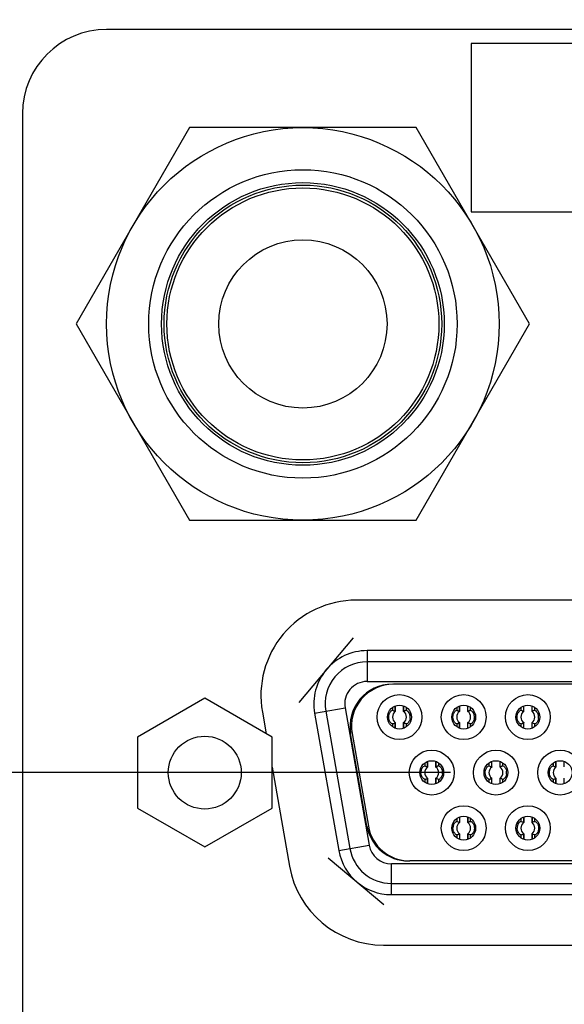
# Model space of a CAD drawing. Header units: millimetres. Extents: x 0 to 3360, y 0 to 2376.
# Tile 9 of 144: x 264 to 277, y 645 to 668. Entities that reach past the tile are written whole.
import ezdxf

# ---------------------------------------------------------------- set-up
doc = ezdxf.new("R2010")
doc.units = ezdxf.units.MM
doc.header["$LTSCALE"] = 184.8
doc.linetypes.add('CENTER', pattern=[0.6, 0.375, -0.075, 0.075, -0.075])
doc.layers.get('0').update_dxf_attribs({"linetype": 'CONTINUOUS'})
for name, color, linetype in [('02___PRT_ALL_AXES', 7, 'CONTINUOUS'), ('AXIS', 7, 'CONTINUOUS'), ('DRIV_DIM', 7, 'CONTINUOUS'), ('ROUND', 7, 'CONTINUOUS')]:
    doc.layers.add(name, color=color, linetype=linetype)
doc.styles.get("Standard").update_dxf_attribs({"font": 'txt', "width": 0.8})
doc.dimstyles.new('DIMSTYLE_12', dxfattribs={"dimtxt": 19, "dimasz": 9, "dimexe": 2, "dimexo": 1.5, "dimgap": 9.5, "dimtad": 1, "dimdec": 3, "dimlfac": 1.5, "dimdsep": 46, "dimtxsty": 'STANDARD', "dimblk": 'OPEN', "dimblk1": 'OPEN', "dimblk2": 'OPEN', "dimcen": 0.09, "dimadec": 3, "dimazin": 2, "dimtp": 0.5, "dimtm": 0.5, "dimtfac": 1, "dimtdec": 3, "dimtofl": 0, "dimtmove": 0, "dimatfit": 3, "dimldrblk": 'OPEN', "dimfxl": 1, "dimtolj": 1, "dimarcsym": 0})
doc.dimstyles.new('DIMSTYLE_13', dxfattribs={"dimtxt": 19, "dimasz": 9, "dimexe": 2, "dimexo": 1.5, "dimtad": 1, "dimdec": 3, "dimlfac": 1.5, "dimdsep": 46, "dimtxsty": 'STANDARD', "dimblk": 'OPEN', "dimblk1": 'OPEN', "dimblk2": 'OPEN', "dimcen": 0.09, "dimadec": 3, "dimazin": 2, "dimtp": 0.8, "dimtm": 0.8, "dimtfac": 1, "dimtdec": 3, "dimtofl": 0, "dimtmove": 0, "dimatfit": 3, "dimldrblk": 'OPEN', "dimfxl": 1, "dimtolj": 1, "dimarcsym": 0})

# ---------------------------------------------------------------- blocks, each defined once
blk = doc.blocks.new('*D47')
at = {"layer": 'DRIV_DIM', "color": 2, "linetype": 'CONTINUOUS'}
for p, q in [((881.982, 908.101), (934.02, 951.767)), ((259.174, 650.022), (104.984, 650.022))]:
    blk.add_line(p, q, dxfattribs=at)
for points in [[(924.358, 955.369), (932.488, 950.481), (928.916, 959.27)], [(104.071, 659.051), (106.984, 650.022), (110.07, 658.993)]]:
    blk.add_lwpolyline(points, dxfattribs=at)
for start, end in [(40, 110), (110, 180)]:
    blk.add_arc((574.415, 650.022), 467.431, start, end, dxfattribs=at)
blk = doc.blocks.new('_OPEN')
at = {"color": 0, "linetype": 'BYBLOCK'}
for p, q in [((0, 0), (-1, 0.3333)), ((-1, -0.3333), (0, 0)), ((-1, 0), (0, 0))]:
    blk.add_line(p, q, dxfattribs=at)
blk = doc.blocks.new('*D48')
at = {"layer": 'DRIV_DIM', "color": 2, "linetype": 'CONTINUOUS'}
for p, q in [((124.674, 650.022), (104.984, 650.022)), ((881.982, 391.943), (934.02, 348.278))]:
    blk.add_line(p, q, dxfattribs=at)
for points in [[(110.07, 641.051), (106.984, 650.022), (104.071, 640.994)], [(928.916, 340.774), (932.488, 349.563), (924.358, 344.675)]]:
    blk.add_lwpolyline(points, dxfattribs=at)
for start, end in [(180, 250), (250, 320)]:
    blk.add_arc((574.415, 650.022), 467.431, start, end, dxfattribs=at)
blk = doc.blocks.new('*D52')
at = {"layer": 'DRIV_DIM', "color": 2, "linetype": 'CONTINUOUS'}
blk.add_line((209.585, 814.03), (574.415, 650.022), dxfattribs=at)
at = {"layer": 'DRIV_DIM', "color": 2, "linetype": 'CONTINUOUS', "xscale": 9, "yscale": 9, "zscale": 9, "rotation": 155.7939053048}
blk.add_blockref('_OPEN', (209.585, 814.03), dxfattribs=at)

msp = doc.modelspace()

# ---------------------------------------------------------------- linework, layer by layer
at = {"color": 7, "linetype": 'CONTINUOUS'}
for p, q in [((275.08179, 667.35544), (275.08179, 663.35544)), ((279.08179, 667.35544), (275.08179, 667.35544)), ((275.08179, 663.35544), (279.08179, 663.35544)), ((296.19513, 652.65544), (272.60846, 652.65544)), ((295.56846, 652.1221), (273.23513, 652.1221)), ((268.74846, 651.78877), (267.14846, 650.86501)), ((270.34846, 650.86501), (268.74846, 651.78877)), ((271.62365, 651.48179), (272.19965, 648.21512)), ((272.31036, 651.558), (272.31914, 651.52332)), ((272.35784, 651.60207), (272.32717, 651.59282)), ((273.21211, 651.50387), (273.21972, 651.50348)), ((273.27509, 651.60219), (273.27509, 651.47824)), ((273.27872, 651.47601), (273.27872, 651.60378)), ((273.47686, 651.47601), (273.47686, 651.6052)), ((274.73878, 651.50387), (274.74638, 651.50348)), ((274.80176, 651.60219), (274.80176, 651.47824)), ((274.80539, 651.47601), (274.80539, 651.60378)), ((275.00353, 651.47601), (275.00353, 651.6052)), ((276.26545, 651.50387), (276.27305, 651.50348)), ((276.32843, 651.60219), (276.32843, 651.47824)), ((276.33206, 651.47601), (276.33206, 651.60378)), ((276.5302, 651.47601), (276.5302, 651.6052)), ((273.27509, 651.20597), (273.27509, 651.07994)), ((273.27872, 651.07901), (273.27872, 651.2082)), ((273.47686, 651.08043), (273.47686, 651.2082)), ((273.48049, 651.08201), (273.48049, 651.20597)), ((274.80176, 651.20597), (274.80176, 651.07994)), ((274.80539, 651.07901), (274.80539, 651.2082)), ((275.00353, 651.08043), (275.00353, 651.2082)), ((275.00716, 651.08201), (275.00716, 651.20597)), ((276.32843, 651.20597), (276.32843, 651.07994)), ((276.33206, 651.07901), (276.33206, 651.2082)), ((276.5302, 651.08043), (276.5302, 651.2082)), ((276.53383, 651.08201), (276.53383, 651.20597)), ((267.14846, 650.86501), (267.14846, 649.1792)), ((270.34846, 649.1792), (270.34846, 650.86501)), ((272.60491, 648.74846), (272.21699, 650.94846)), ((272.25032, 650.94846), (272.63824, 648.74846)), ((274.04539, 650.15601), (274.04539, 650.28378)), ((274.24353, 650.15601), (274.24353, 650.2852)), ((275.57206, 650.15601), (275.57206, 650.28378)), ((275.7702, 650.15601), (275.7702, 650.2852)), ((277.09872, 650.15601), (277.09872, 650.28378)), ((277.29686, 650.15601), (277.29686, 650.2852)), ((273.97878, 650.18387), (273.98638, 650.18349)), ((274.04176, 650.28219), (274.04176, 650.15824)), ((275.50545, 650.18387), (275.51305, 650.18349)), ((275.56843, 650.28219), (275.56843, 650.15824)), ((277.03211, 650.18387), (277.03972, 650.18349)), ((277.09509, 650.28219), (277.09509, 650.15824)), ((274.04176, 649.88597), (274.04176, 649.75994)), ((274.04539, 649.75901), (274.04539, 649.8882)), ((274.24353, 649.76043), (274.24353, 649.8882)), ((274.24716, 649.76201), (274.24716, 649.88597)), ((275.56843, 649.88597), (275.56843, 649.75994)), ((275.57206, 649.75901), (275.57206, 649.8882)), ((275.7702, 649.76043), (275.7702, 649.8882)), ((275.77383, 649.76201), (275.77383, 649.88597)), ((277.09509, 649.88597), (277.09509, 649.75994)), ((277.09872, 649.75901), (277.09872, 649.8882)), ((277.29686, 649.76043), (277.29686, 649.8882)), ((267.14846, 649.1792), (268.74846, 648.25544)), ((268.74846, 648.25544), (270.34846, 649.1792)), ((274.80176, 648.96427), (274.80176, 648.83824)), ((274.80539, 648.9652), (274.80539, 648.83601)), ((275.00353, 648.96378), (275.00353, 648.83601)), ((275.00716, 648.83824), (275.00716, 648.96219)), ((276.32843, 648.96427), (276.32843, 648.83824)), ((276.33206, 648.9652), (276.33206, 648.83601)), ((276.5302, 648.96378), (276.5302, 648.83601)), ((276.53383, 648.83824), (276.53383, 648.96219)), ((274.80539, 648.5682), (274.80539, 648.44043)), ((275.00353, 648.5682), (275.00353, 648.43901)), ((275.00716, 648.43994), (275.00716, 648.56597)), ((275.07014, 648.54034), (275.06254, 648.54072)), ((276.33206, 648.5682), (276.33206, 648.44043)), ((276.5302, 648.5682), (276.5302, 648.43901)), ((276.53383, 648.43994), (276.53383, 648.56597)), ((276.59681, 648.54034), (276.5892, 648.54072)), ((295.18054, 647.9221), (273.62305, 647.9221)), ((273.18446, 647.38877), (295.61913, 647.38877))]:
    msp.add_line(p, q, dxfattribs=at)
at = {"color": 7, "linetype": 'CONTINUOUS', "true_color": 0xffa9ff}
for p, q in [((272.27393, 653.22734), (270.98213, 651.68783)), ((296.19513, 652.9221), (272.60846, 652.9221)), ((271.36104, 651.43548), (271.93704, 648.16882)), ((271.68656, 647.99215), (273.00837, 646.88301)), ((273.18446, 647.1221), (295.61913, 647.1221))]:
    msp.add_line(p, q, dxfattribs=at)
at = {"color": 9, "linetype": 'CONTINUOUS'}
for p, q in [((272.60846, 652.9221), (272.60846, 652.18877)), ((272.60846, 652.18877), (296.19513, 652.18877)), ((271.36104, 651.43548), (272.08323, 651.56282)), ((272.08323, 651.56282), (272.65923, 648.29616)), ((273.21972, 651.50349), (273.21972, 651.57635)), ((273.48029, 651.47814), (273.48029, 651.60432)), ((273.53587, 651.57262), (273.53587, 651.50349)), ((274.74638, 651.50349), (274.74638, 651.57635)), ((275.00696, 651.47814), (275.00696, 651.60432)), ((275.06254, 651.57262), (275.06254, 651.50349)), ((276.27305, 651.50349), (276.27305, 651.57635)), ((276.53362, 651.47814), (276.53362, 651.60432)), ((276.5892, 651.57262), (276.5892, 651.50349)), ((273.21972, 651.11159), (273.21972, 651.18072)), ((273.53587, 651.18072), (273.53587, 651.10786)), ((274.74638, 651.11159), (274.74638, 651.18072)), ((275.06254, 651.18072), (275.06254, 651.10786)), ((276.27305, 651.11159), (276.27305, 651.18072)), ((276.5892, 651.18072), (276.5892, 651.10786)), ((274.24696, 650.15814), (274.24696, 650.28432)), ((275.77362, 650.15814), (275.77362, 650.28432)), ((273.98638, 650.18349), (273.98638, 650.25635)), ((274.30254, 650.25262), (274.30254, 650.18349)), ((275.51305, 650.18349), (275.51305, 650.25635)), ((275.8292, 650.25262), (275.8292, 650.18349)), ((277.03972, 650.18349), (277.03972, 650.25635)), ((273.98638, 649.79159), (273.98638, 649.86072)), ((274.30254, 649.86072), (274.30254, 649.78786)), ((275.51305, 649.79159), (275.51305, 649.86072)), ((275.8292, 649.86072), (275.8292, 649.78786)), ((277.03972, 649.79159), (277.03972, 649.86072)), ((274.74638, 648.86349), (274.74638, 648.93262)), ((275.06254, 648.93635), (275.06254, 648.86349)), ((276.27305, 648.86349), (276.27305, 648.93262)), ((276.5892, 648.93635), (276.5892, 648.86349)), ((274.74638, 648.46786), (274.74638, 648.54072)), ((274.80196, 648.56607), (274.80196, 648.44192)), ((275.06254, 648.54072), (275.06254, 648.47159)), ((276.27305, 648.46786), (276.27305, 648.54072)), ((276.32863, 648.56607), (276.32863, 648.44192)), ((276.5892, 648.54072), (276.5892, 648.47159)), ((271.93704, 648.16882), (272.65923, 648.29616)), ((273.18446, 647.1221), (273.18446, 647.85544)), ((295.61913, 647.85544), (273.18446, 647.85544))]:
    msp.add_line(p, q, dxfattribs=at)
at = {"color": 7, "linetype": 'CONTINUOUS'}
for centre, radius in [((273.37779, 651.3421), 0.53333), ((274.90446, 651.3421), 0.53333), ((276.43113, 651.3421), 0.53333), ((273.37779, 651.3421), 0.28333), ((274.90446, 651.3421), 0.28333), ((276.43113, 651.3421), 0.28333), ((268.74846, 650.0221), 0.86667), ((274.14446, 650.0221), 0.53333), ((275.67113, 650.0221), 0.53333), ((277.19779, 650.0221), 0.53333), ((274.14446, 650.0221), 0.28333), ((275.67113, 650.0221), 0.28333), ((277.19779, 650.0221), 0.28333), ((274.90446, 648.7021), 0.53333), ((276.43113, 648.7021), 0.53333), ((274.90446, 648.7021), 0.28333), ((276.43113, 648.7021), 0.28333)]:
    msp.add_circle(centre, radius, dxfattribs=at)
at = {"color": 9, "linetype": 'CONTINUOUS'}
for centre, radius, start, end in [((272.60846, 651.65544), 1.26667, 90, 190), ((272.60846, 651.65544), 0.53333, 90, 190), ((273.18446, 648.38877), 0.53333, 190, 270), ((273.18446, 648.38877), 1.26667, 190, 270)]:
    msp.add_arc(centre, radius, start, end, dxfattribs=at)
at = {"color": 7, "linetype": 'CONTINUOUS'}
for centre, radius, start, end in [((272.60846, 651.65544), 1, 90, 190), ((273.20179, 651.1221), 1, 90, 190), ((273.23513, 651.1221), 1, 90, 190), ((273.37779, 651.3421), 0.16554, 126.89961, 233.10039), ((273.37779, 651.3421), 0.16554, 306.899851, 53.10039), ((273.85288, 650.72888), 0.83679, 115.031511, 116.439792), ((273.90416, 650.62286), 0.95455, 113.906314, 115.128346), ((273.95147, 650.51184), 1.07521, 112.738443, 113.813384), ((274.90446, 651.3421), 0.16554, 126.89961, 233.10039), ((274.90446, 651.3421), 0.16554, 306.899851, 53.10039), ((275.37954, 650.72888), 0.83679, 115.031511, 116.439792), ((275.43083, 650.62286), 0.95455, 113.906314, 115.128346), ((275.47813, 650.51184), 1.07521, 112.738443, 113.813384), ((276.43113, 651.3421), 0.16554, 126.89961, 233.10039), ((276.43113, 651.3421), 0.16554, 306.899851, 53.10039), ((276.90621, 650.72888), 0.83679, 115.031511, 116.439792), ((276.9575, 650.62286), 0.95455, 113.906314, 115.128346), ((277.0048, 650.51184), 1.07521, 112.738443, 113.813384), ((273.44277, 651.34446), 0.1898, 11.869014, 16.882912), ((273.43149, 651.34209), 0.20133, 0.005242, 11.86957), ((273.4138, 651.34209), 0.21902, 351.458593, 0.003894), ((274.96944, 651.34446), 0.1898, 11.869014, 16.882912), ((274.95815, 651.34209), 0.20133, 0.005242, 11.86957), ((274.94046, 651.34209), 0.21902, 351.458593, 0.003894), ((276.49611, 651.34446), 0.1898, 11.869014, 16.882912), ((276.48482, 651.34209), 0.20133, 0.005242, 11.86957), ((276.46713, 651.34209), 0.21902, 351.458593, 0.003894), ((272.80466, 652.17106), 1.0738, 292.738778, 293.811625), ((272.84928, 652.06607), 0.95973, 293.905432, 295.116852), ((272.90757, 651.94521), 0.82556, 295.013741, 296.43465), ((274.33133, 652.17106), 1.0738, 292.738778, 293.811625), ((274.37594, 652.06607), 0.95973, 293.905432, 295.116852), ((274.43424, 651.94521), 0.82556, 295.013741, 296.43465), ((275.858, 652.17106), 1.0738, 292.738778, 293.811625), ((275.90261, 652.06607), 0.95973, 293.905432, 295.116852), ((275.96091, 651.94521), 0.82556, 295.013741, 296.43465), ((274.14446, 650.0221), 0.16554, 126.89961, 233.10039), ((274.14446, 650.0221), 0.16554, 306.899797, 53.10039), ((274.61991, 649.40815), 0.8376, 115.032987, 116.439906), ((274.67081, 649.30293), 0.95448, 113.907056, 115.129189), ((274.71775, 649.19278), 1.0742, 112.738724, 113.814683), ((274.18056, 650.02211), 0.21893, 359.998816, 8.598672), ((275.67113, 650.0221), 0.16554, 126.89961, 233.10039), ((275.67113, 650.0221), 0.16554, 306.899797, 53.10039), ((276.14657, 649.40815), 0.8376, 115.032987, 116.439906), ((276.19748, 649.30293), 0.95448, 113.907056, 115.129189), ((276.24441, 649.19278), 1.0742, 112.738724, 113.814683), ((275.70722, 650.02211), 0.21893, 359.998816, 8.598672), ((277.19779, 650.0221), 0.16554, 126.89961, 233.10039), ((273.57154, 650.85055), 1.07324, 292.738801, 293.812206), ((273.61604, 650.74584), 0.95948, 293.905703, 295.117444), ((273.67397, 650.62576), 0.82617, 295.01482, 296.434684), ((274.18056, 650.0221), 0.21893, 351.446823, 0.001218), ((275.09821, 650.85055), 1.07324, 292.738801, 293.812206), ((275.14271, 650.74584), 0.95948, 293.905703, 295.117444), ((275.20064, 650.62576), 0.82617, 295.01482, 296.434684), ((275.70722, 650.0221), 0.21893, 351.446823, 0.001218), ((276.62488, 650.85055), 1.07324, 292.738801, 293.812206), ((276.66937, 650.74584), 0.95948, 293.905703, 295.117444), ((276.7273, 650.62576), 0.82617, 295.01482, 296.434684), ((273.58971, 648.9221), 1, 190, 270), ((273.62305, 648.9221), 1, 190, 270), ((274.86846, 648.70212), 0.21902, 171.458593, 180.003894), ((274.86298, 648.70295), 0.21347, 163.068313, 171.461533), ((274.90446, 648.7021), 0.16554, 126.899851, 233.10039), ((274.90446, 648.7021), 0.16554, 306.89961, 53.10039), ((275.37468, 648.099), 0.82556, 115.013741, 116.43465), ((275.43298, 647.97814), 0.95973, 113.905432, 115.116852), ((275.47759, 647.87315), 1.0738, 112.738778, 113.811625), ((276.39512, 648.70212), 0.21902, 171.458593, 180.003894), ((276.38964, 648.70295), 0.21347, 163.068313, 171.461533), ((276.43113, 648.7021), 0.16554, 126.899851, 233.10039), ((276.43113, 648.7021), 0.16554, 306.89961, 53.10039), ((276.90135, 648.099), 0.82556, 115.013741, 116.43465), ((276.95964, 647.97814), 0.95973, 113.905432, 115.116852), ((277.00426, 647.87315), 1.0738, 112.738778, 113.811625), ((274.33079, 649.53236), 1.07521, 292.738443, 293.813384), ((274.37809, 649.42135), 0.95455, 293.906314, 295.128346), ((274.42938, 649.31533), 0.83679, 295.031511, 296.439792), ((275.85746, 649.53236), 1.07521, 292.738443, 293.813384), ((275.90476, 649.42135), 0.95455, 293.906314, 295.128346), ((275.95605, 649.31533), 0.83679, 295.031511, 296.439792), ((273.18446, 648.38877), 1, 190, 270)]:
    msp.add_arc(centre, radius, start, end, dxfattribs=at)
for points, knots in [([(273.14244, 651.43211), (273.14732, 651.44251), (273.16426, 651.4709), (273.19012, 651.49984), (273.21211, 651.50387)], [0, 0, 0, 0, 0.33933598, 1, 1, 1, 1]), ([(273.2753, 651.47813), (273.27604, 651.47777), (273.2774, 651.47676), (273.27817, 651.47526), (273.2784, 651.47448)], [0, 0, 0, 0, 0.5059132, 1, 1, 1, 1]), ([(273.47719, 651.47448), (273.47741, 651.47526), (273.47819, 651.47677), (273.47955, 651.47777), (273.48029, 651.47814)], [0, 0, 0, 0, 0.49412827, 1, 1, 1, 1]), ([(273.53587, 651.50349), (273.54499, 651.50732), (273.57485, 651.48304), (273.59257, 651.46307), (273.60334, 651.44576)], [0, 0, 0, 0, 0.3268393, 1, 1, 1, 1]), ([(274.66911, 651.43211), (274.67398, 651.44251), (274.69093, 651.4709), (274.71679, 651.49984), (274.73878, 651.50387)], [0, 0, 0, 0, 0.33933598, 1, 1, 1, 1]), ([(274.80196, 651.47813), (274.80271, 651.47777), (274.80407, 651.47676), (274.80484, 651.47526), (274.80507, 651.47448)], [0, 0, 0, 0, 0.5059132, 1, 1, 1, 1]), ([(275.00385, 651.47448), (275.00408, 651.47526), (275.00485, 651.47677), (275.00622, 651.47777), (275.00696, 651.47814)], [0, 0, 0, 0, 0.49412827, 1, 1, 1, 1]), ([(275.06254, 651.50349), (275.07166, 651.50732), (275.10151, 651.48304), (275.11924, 651.46307), (275.13001, 651.44576)], [0, 0, 0, 0, 0.3268393, 1, 1, 1, 1]), ([(276.19578, 651.43211), (276.20065, 651.44251), (276.2176, 651.4709), (276.24346, 651.49984), (276.26545, 651.50387)], [0, 0, 0, 0, 0.33933598, 1, 1, 1, 1]), ([(276.32863, 651.47813), (276.32937, 651.47777), (276.33073, 651.47676), (276.33151, 651.47526), (276.33174, 651.47448)], [0, 0, 0, 0, 0.5059132, 1, 1, 1, 1]), ([(276.53052, 651.47448), (276.53075, 651.47526), (276.53152, 651.47677), (276.53288, 651.47777), (276.53362, 651.47814)], [0, 0, 0, 0, 0.49412827, 1, 1, 1, 1]), ([(276.5892, 651.50349), (276.59833, 651.50732), (276.62818, 651.48304), (276.64591, 651.46307), (276.65667, 651.44576)], [0, 0, 0, 0, 0.3268393, 1, 1, 1, 1]), ([(273.17176, 651.20772), (273.16283, 651.21743), (273.12865, 651.26575), (273.1184, 651.32965), (273.12522, 651.37477)], [0, 0, 0, 0, 0.22421868, 1, 1, 1, 1]), ([(273.61277, 651.25129), (273.60232, 651.22927), (273.58306, 651.20261), (273.54655, 651.17624), (273.53587, 651.18072)], [0, 0, 0, 0, 0.67795359, 1, 1, 1, 1]), ([(274.69843, 651.20772), (274.6895, 651.21743), (274.65532, 651.26575), (274.64506, 651.32965), (274.65189, 651.37477)], [0, 0, 0, 0, 0.22421868, 1, 1, 1, 1]), ([(275.13943, 651.25129), (275.12899, 651.22927), (275.10972, 651.20261), (275.07321, 651.17624), (275.06254, 651.18072)], [0, 0, 0, 0, 0.67795359, 1, 1, 1, 1]), ([(276.22509, 651.20772), (276.21617, 651.21743), (276.18198, 651.26575), (276.17173, 651.32965), (276.17855, 651.37477)], [0, 0, 0, 0, 0.22421868, 1, 1, 1, 1]), ([(276.6661, 651.25129), (276.65565, 651.22927), (276.63639, 651.20261), (276.59988, 651.17624), (276.5892, 651.18072)], [0, 0, 0, 0, 0.67795359, 1, 1, 1, 1]), ([(273.21972, 651.18072), (273.2174, 651.17974), (273.19757, 651.18103), (273.18277, 651.19573), (273.17176, 651.20772)], [0, 0, 0, 0, 0.13403465, 1, 1, 1, 1]), ([(273.2784, 651.20972), (273.27816, 651.20892), (273.27734, 651.20734), (273.27588, 651.20634), (273.27509, 651.20597)], [0, 0, 0, 0, 0.49192599, 1, 1, 1, 1]), ([(273.48029, 651.20607), (273.47955, 651.20644), (273.47819, 651.20744), (273.47741, 651.20895), (273.47719, 651.20972)], [0, 0, 0, 0, 0.50591047, 1, 1, 1, 1]), ([(274.74638, 651.18072), (274.74406, 651.17974), (274.72424, 651.18103), (274.70944, 651.19573), (274.69843, 651.20772)], [0, 0, 0, 0, 0.13403465, 1, 1, 1, 1]), ([(274.80507, 651.20972), (274.80483, 651.20892), (274.804, 651.20734), (274.80255, 651.20634), (274.80176, 651.20597)], [0, 0, 0, 0, 0.49192599, 1, 1, 1, 1]), ([(275.00696, 651.20607), (275.00622, 651.20644), (275.00485, 651.20744), (275.00408, 651.20895), (275.00385, 651.20972)], [0, 0, 0, 0, 0.50591047, 1, 1, 1, 1]), ([(276.27305, 651.18072), (276.27073, 651.17974), (276.2509, 651.18103), (276.2361, 651.19573), (276.22509, 651.20772)], [0, 0, 0, 0, 0.13403465, 1, 1, 1, 1]), ([(276.33174, 651.20972), (276.3315, 651.20892), (276.33067, 651.20734), (276.32921, 651.20634), (276.32843, 651.20597)], [0, 0, 0, 0, 0.49192599, 1, 1, 1, 1]), ([(276.53362, 651.20607), (276.53288, 651.20644), (276.53152, 651.20744), (276.53075, 651.20895), (276.53052, 651.20972)], [0, 0, 0, 0, 0.50591047, 1, 1, 1, 1]), ([(273.93842, 649.88772), (273.9295, 649.89743), (273.89531, 649.94576), (273.88506, 650.00965), (273.89189, 650.05478)], [0, 0, 0, 0, 0.22422065, 1, 1, 1, 1]), ([(273.90911, 650.11211), (273.91399, 650.12251), (273.93093, 650.15091), (273.95679, 650.17983), (273.97878, 650.18387)], [0, 0, 0, 0, 0.33933347, 1, 1, 1, 1]), ([(274.04196, 650.15814), (274.04271, 650.15777), (274.04407, 650.15676), (274.04484, 650.15526), (274.04507, 650.15448)], [0, 0, 0, 0, 0.50589832, 1, 1, 1, 1]), ([(274.24385, 650.15448), (274.24408, 650.15526), (274.24485, 650.15676), (274.24622, 650.15777), (274.24696, 650.15814)], [0, 0, 0, 0, 0.49407834, 1, 1, 1, 1]), ([(274.30254, 650.18349), (274.30485, 650.18446), (274.32461, 650.1832), (274.33938, 650.16856), (274.35037, 650.15663)], [0, 0, 0, 0, 0.1341467, 1, 1, 1, 1]), ([(274.35037, 650.15663), (274.35605, 650.15046), (274.37921, 650.12069), (274.39265, 650.08375), (274.39702, 650.05484)], [0, 0, 0, 0, 0.22290727, 1, 1, 1, 1]), ([(275.46509, 649.88772), (275.45616, 649.89743), (275.42198, 649.94576), (275.41173, 650.00965), (275.41856, 650.05478)], [0, 0, 0, 0, 0.22422065, 1, 1, 1, 1]), ([(275.43578, 650.11211), (275.44065, 650.12251), (275.4576, 650.15091), (275.48346, 650.17983), (275.50545, 650.18387)], [0, 0, 0, 0, 0.33933347, 1, 1, 1, 1]), ([(275.56863, 650.15814), (275.56937, 650.15777), (275.57073, 650.15676), (275.57151, 650.15526), (275.57174, 650.15448)], [0, 0, 0, 0, 0.50589832, 1, 1, 1, 1]), ([(275.77052, 650.15448), (275.77075, 650.15526), (275.77152, 650.15676), (275.77288, 650.15777), (275.77362, 650.15814)], [0, 0, 0, 0, 0.49407834, 1, 1, 1, 1]), ([(275.8292, 650.18349), (275.83152, 650.18446), (275.85128, 650.1832), (275.86605, 650.16856), (275.87704, 650.15663)], [0, 0, 0, 0, 0.1341467, 1, 1, 1, 1]), ([(275.87704, 650.15663), (275.88272, 650.15046), (275.90588, 650.12069), (275.91931, 650.08375), (275.92369, 650.05484)], [0, 0, 0, 0, 0.22290727, 1, 1, 1, 1]), ([(276.99176, 649.88772), (276.98283, 649.89743), (276.94865, 649.94576), (276.9384, 650.00965), (276.94522, 650.05478)], [0, 0, 0, 0, 0.22422065, 1, 1, 1, 1]), ([(276.96245, 650.11211), (276.96732, 650.12251), (276.98426, 650.15091), (277.01013, 650.17983), (277.03211, 650.18387)], [0, 0, 0, 0, 0.33933347, 1, 1, 1, 1]), ([(277.0953, 650.15814), (277.09604, 650.15777), (277.0974, 650.15676), (277.09817, 650.15526), (277.0984, 650.15448)], [0, 0, 0, 0, 0.50589832, 1, 1, 1, 1]), ([(273.98638, 649.86072), (273.98406, 649.85974), (273.96424, 649.86103), (273.94944, 649.87574), (273.93842, 649.88772)], [0, 0, 0, 0, 0.13403403, 1, 1, 1, 1]), ([(274.04507, 649.88972), (274.04483, 649.88892), (274.044, 649.88735), (274.04255, 649.88634), (274.04176, 649.88598)], [0, 0, 0, 0, 0.49187412, 1, 1, 1, 1]), ([(274.24696, 649.88607), (274.24622, 649.88644), (274.24485, 649.88744), (274.24408, 649.88895), (274.24385, 649.88972)], [0, 0, 0, 0, 0.50589564, 1, 1, 1, 1]), ([(274.37939, 649.93121), (274.36895, 649.90921), (274.34969, 649.88258), (274.3132, 649.85624), (274.30254, 649.86072)], [0, 0, 0, 0, 0.67794761, 1, 1, 1, 1]), ([(275.51305, 649.86072), (275.51073, 649.85974), (275.4909, 649.86103), (275.4761, 649.87574), (275.46509, 649.88772)], [0, 0, 0, 0, 0.13403403, 1, 1, 1, 1]), ([(275.57174, 649.88972), (275.5715, 649.88892), (275.57067, 649.88735), (275.56921, 649.88634), (275.56843, 649.88598)], [0, 0, 0, 0, 0.49187412, 1, 1, 1, 1]), ([(275.77362, 649.88607), (275.77288, 649.88644), (275.77152, 649.88744), (275.77075, 649.88895), (275.77052, 649.88972)], [0, 0, 0, 0, 0.50589564, 1, 1, 1, 1]), ([(275.90606, 649.93121), (275.89561, 649.90921), (275.87635, 649.88258), (275.83987, 649.85624), (275.8292, 649.86072)], [0, 0, 0, 0, 0.67794761, 1, 1, 1, 1]), ([(277.03972, 649.86072), (277.0374, 649.85974), (277.01757, 649.86103), (277.00277, 649.87574), (276.99176, 649.88772)], [0, 0, 0, 0, 0.13403403, 1, 1, 1, 1]), ([(277.0984, 649.88972), (277.09816, 649.88892), (277.09734, 649.88735), (277.09588, 649.88634), (277.09509, 649.88598)], [0, 0, 0, 0, 0.49187412, 1, 1, 1, 1]), ([(274.65876, 648.76512), (274.66499, 648.78557), (274.6772, 648.81108), (274.69467, 648.83245), (274.69888, 648.83699)], [0, 0, 0, 0, 0.77551289, 1, 1, 1, 1]), ([(274.69888, 648.83699), (274.70362, 648.84209), (274.71644, 648.85353), (274.7358, 648.86793), (274.74638, 648.86348)], [0, 0, 0, 0, 0.37744028, 1, 1, 1, 1]), ([(274.80196, 648.83813), (274.80271, 648.83777), (274.80407, 648.83676), (274.80484, 648.83526), (274.80507, 648.83448)], [0, 0, 0, 0, 0.50591047, 1, 1, 1, 1]), ([(275.00385, 648.83448), (275.00409, 648.83529), (275.00492, 648.83686), (275.00637, 648.83787), (275.00716, 648.83824)], [0, 0, 0, 0, 0.49192599, 1, 1, 1, 1]), ([(275.06254, 648.86349), (275.07325, 648.86799), (275.10988, 648.84145), (275.12917, 648.81467), (275.13961, 648.79254)], [0, 0, 0, 0, 0.32206763, 1, 1, 1, 1]), ([(276.18542, 648.76512), (276.19166, 648.78557), (276.20387, 648.81108), (276.22134, 648.83245), (276.22555, 648.83699)], [0, 0, 0, 0, 0.77551289, 1, 1, 1, 1]), ([(276.22555, 648.83699), (276.23028, 648.84209), (276.24311, 648.85353), (276.26247, 648.86793), (276.27305, 648.86348)], [0, 0, 0, 0, 0.37744028, 1, 1, 1, 1]), ([(276.32863, 648.83813), (276.32937, 648.83777), (276.33073, 648.83676), (276.33151, 648.83526), (276.33174, 648.83448)], [0, 0, 0, 0, 0.50591047, 1, 1, 1, 1]), ([(276.53052, 648.83448), (276.53076, 648.83529), (276.53158, 648.83686), (276.53304, 648.83787), (276.53383, 648.83824)], [0, 0, 0, 0, 0.49192599, 1, 1, 1, 1]), ([(276.5892, 648.86349), (276.59992, 648.86799), (276.63655, 648.84145), (276.65584, 648.81467), (276.66628, 648.79254)], [0, 0, 0, 0, 0.32206763, 1, 1, 1, 1]), ([(274.74638, 648.54072), (274.74141, 648.53863), (274.72463, 648.5468), (274.69067, 648.5762), (274.66698, 648.61467), (274.65787, 648.64463)], [0, 0, 0, 0, 0.11431143, 0.33637107, 1, 1, 1, 1]), ([(274.80507, 648.56972), (274.80484, 648.56895), (274.80407, 648.56744), (274.80271, 648.56642), (274.80196, 648.56605)], [0, 0, 0, 0, 0.49433331, 1, 1, 1, 1]), ([(275.00696, 648.56607), (275.00622, 648.56644), (275.00485, 648.56744), (275.00408, 648.56895), (275.00385, 648.56972)], [0, 0, 0, 0, 0.5059132, 1, 1, 1, 1]), ([(275.11022, 648.56741), (275.10657, 648.56347), (275.09495, 648.55237), (275.08083, 648.5423), (275.07014, 648.54034)], [0, 0, 0, 0, 0.33046383, 1, 1, 1, 1]), ([(275.15034, 648.63965), (275.14414, 648.61911), (275.13193, 648.59346), (275.11444, 648.57198), (275.11022, 648.56741)], [0, 0, 0, 0, 0.77537844, 1, 1, 1, 1]), ([(276.27305, 648.54072), (276.26808, 648.53863), (276.25129, 648.5468), (276.21734, 648.5762), (276.19364, 648.61467), (276.18453, 648.64463)], [0, 0, 0, 0, 0.11431143, 0.33637107, 1, 1, 1, 1]), ([(276.33174, 648.56972), (276.33151, 648.56895), (276.33073, 648.56744), (276.32937, 648.56642), (276.32863, 648.56605)], [0, 0, 0, 0, 0.49433331, 1, 1, 1, 1]), ([(276.53362, 648.56607), (276.53288, 648.56644), (276.53152, 648.56744), (276.53075, 648.56895), (276.53052, 648.56972)], [0, 0, 0, 0, 0.5059132, 1, 1, 1, 1]), ([(276.63688, 648.56741), (276.63324, 648.56347), (276.62161, 648.55237), (276.6075, 648.5423), (276.59681, 648.54034)], [0, 0, 0, 0, 0.33046383, 1, 1, 1, 1]), ([(276.677, 648.63965), (276.6708, 648.61911), (276.6586, 648.59346), (276.6411, 648.57198), (276.63688, 648.56741)], [0, 0, 0, 0, 0.77537844, 1, 1, 1, 1])]:
    msp.add_open_spline(points, degree=3, knots=knots, dxfattribs=at)
for points in [[(273.21972, 651.50349), (273.23842, 651.49563), (273.25694, 651.48728), (273.27509, 651.47824)], [(274.74638, 651.50349), (274.76509, 651.49563), (274.7836, 651.48728), (274.80176, 651.47824)], [(276.27305, 651.50349), (276.29175, 651.49563), (276.31027, 651.48728), (276.32843, 651.47824)], [(273.12522, 651.37477), (273.1282, 651.39451), (273.13397, 651.41404), (273.14244, 651.43211)], [(273.60334, 651.44576), (273.61227, 651.43139), (273.61947, 651.41576), (273.62439, 651.39958)], [(273.63039, 651.30956), (273.62737, 651.28949), (273.62146, 651.26963), (273.61277, 651.25129)], [(274.65189, 651.37477), (274.65487, 651.39451), (274.66064, 651.41404), (274.66911, 651.43211)], [(275.13001, 651.44576), (275.13894, 651.43139), (275.14613, 651.41576), (275.15105, 651.39958)], [(275.15705, 651.30956), (275.15403, 651.28949), (275.14813, 651.26963), (275.13943, 651.25129)], [(276.17855, 651.37477), (276.18154, 651.39451), (276.18731, 651.41404), (276.19578, 651.43211)], [(276.65667, 651.44576), (276.66561, 651.43139), (276.6728, 651.41576), (276.67772, 651.39958)], [(276.68372, 651.30956), (276.6807, 651.28949), (276.67479, 651.26963), (276.6661, 651.25129)], [(273.53587, 651.18072), (273.51717, 651.18858), (273.49865, 651.19692), (273.48049, 651.20597)], [(275.06254, 651.18072), (275.04383, 651.18858), (275.02532, 651.19692), (275.00716, 651.20597)], [(276.5892, 651.18072), (276.5705, 651.18858), (276.55198, 651.19692), (276.53383, 651.20597)], [(273.89189, 650.05478), (273.89487, 650.07451), (273.90064, 650.09405), (273.90911, 650.11211)], [(273.98638, 650.18349), (274.00509, 650.17563), (274.0236, 650.16729), (274.04176, 650.15824)], [(275.41856, 650.05478), (275.42154, 650.07451), (275.42731, 650.09405), (275.43578, 650.11211)], [(275.51305, 650.18349), (275.53175, 650.17563), (275.55027, 650.16729), (275.56843, 650.15824)], [(276.94522, 650.05478), (276.94821, 650.07451), (276.95398, 650.09405), (276.96245, 650.11211)], [(277.03972, 650.18349), (277.05842, 650.17563), (277.07694, 650.16729), (277.09509, 650.15824)], [(274.30254, 649.86072), (274.28383, 649.86858), (274.26532, 649.87692), (274.24716, 649.88597)], [(274.39705, 649.98954), (274.39402, 649.96945), (274.38811, 649.94956), (274.37939, 649.93121)], [(275.8292, 649.86072), (275.8105, 649.86858), (275.79198, 649.87692), (275.77383, 649.88597)], [(275.92372, 649.98954), (275.92069, 649.96945), (275.91477, 649.94956), (275.90606, 649.93121)], [(274.65787, 648.64463), (274.65223, 648.66315), (274.64944, 648.68274), (274.64944, 648.7021)], [(274.74638, 648.86349), (274.76509, 648.85563), (274.7836, 648.84728), (274.80176, 648.83824)], [(275.13961, 648.79254), (275.14842, 648.77385), (275.15434, 648.75358), (275.15728, 648.73313)], [(275.15728, 648.73313), (275.16171, 648.7022), (275.15937, 648.66956), (275.15034, 648.63965)], [(276.18453, 648.64463), (276.1789, 648.66315), (276.17611, 648.68274), (276.17611, 648.7021)], [(276.27305, 648.86349), (276.29175, 648.85563), (276.31027, 648.84728), (276.32843, 648.83824)], [(276.66628, 648.79254), (276.67509, 648.77385), (276.68101, 648.75358), (276.68394, 648.73313)], [(276.68394, 648.73313), (276.68838, 648.7022), (276.68603, 648.66956), (276.677, 648.63965)], [(275.06254, 648.54072), (275.04383, 648.54858), (275.02532, 648.55692), (275.00716, 648.56597)], [(276.5892, 648.54072), (276.5705, 648.54858), (276.55198, 648.55692), (276.53383, 648.56597)]]:
    msp.add_open_spline(points, degree=3, dxfattribs=at)
at = {"layer": '02___PRT_ALL_AXES', "color": 7, "linetype": 'CONTINUOUS'}
for p, q in [((268.38749, 665.35544), (265.69319, 660.68877)), ((273.7761, 665.35544), (268.38749, 665.35544)), ((276.4704, 660.68877), (273.7761, 665.35544)), ((265.69319, 660.68877), (268.38749, 656.0221)), ((273.7761, 656.0221), (276.4704, 660.68877)), ((268.38749, 656.0221), (273.7761, 656.0221))]:
    msp.add_line(p, q, dxfattribs=at)
for radius in [4.66667, 3.66667, 3.36, 3.3, 3.23333, 2]:
    msp.add_circle((271.08179, 660.68877), radius, dxfattribs=at)
at = {"layer": 'AXIS', "color": 7, "linetype": 'CENTER'}
msp.add_line((357.74846, 650.0221), (197.3294, 650.0221), dxfattribs=at)
at = {"layer": 'ROUND', "color": 7, "linetype": 'CONTINUOUS'}
for p, q in [((341.77974, 667.68877), (266.41513, 667.68877)), ((264.41513, 665.68877), (264.41513, 634.35544)), ((296.48049, 654.1221), (272.34977, 654.1221)), ((270.11754, 651.46183), (270.20853, 650.9458)), ((270.34846, 650.15221), (270.76407, 647.79517)), ((272.9963, 645.9221), (295.83395, 645.9221))]:
    msp.add_line(p, q, dxfattribs=at)
for centre, radius, start, end in [((266.41513, 665.68877), 2, 90, 180), ((272.34977, 651.85544), 2.26667, 90, 190), ((272.9963, 648.18877), 2.26667, 190, 270)]:
    msp.add_arc(centre, radius, start, end, dxfattribs=at)

# ---------------------------------------------------------------- dimensions: what is measured, and where the dimension line sits
at = {"layer": 'DRIV_DIM', "color": 2, "linetype": 'CONTINUOUS'}
for base, line1, line2, text, picture, middle in [((414.54425, 1089.26373), ((877.25217, 904.13256), (880.8329, 907.13715)), ((265.34817, 650.0221), (260.67386, 650.0221)), '1st-axis\\Pmove envelope\\P<>', '*D47', (365.87448, 1068.35535)), ((414.54425, 210.78048), ((130.84881, 650.0221), (126.1745, 650.0221)), ((877.25217, 395.91165), (880.8329, 392.90706)), '<>\\P1st-axis\\Pmove envelope', '*D48', (389.06068, 220.91182))]:
    dim = msp.add_angular_dim_2l(base=base, line1=line1, line2=line2, text=text, dimstyle='DIMSTYLE_12', override={"dimtad": 2}, dxfattribs=at)
    dim.commit()
    dim.dimension.update_dxf_attribs({"geometry": picture, "text_midpoint": middle, "dimtype": 162})
dim = msp.add_radius_dim(center=(574.41513, 650.0221), mpoint=(209.58452, 814.03013), text='R<>', dimstyle='DIMSTYLE_13', override={"dimpost": '<>'}, dxfattribs=at)
dim.commit()
dim.dimension.update_dxf_attribs({"geometry": '*D52', "text_midpoint": (274.03066, 790.26654), "dimtype": 164})

doc.saveas('drawing.dxf')
